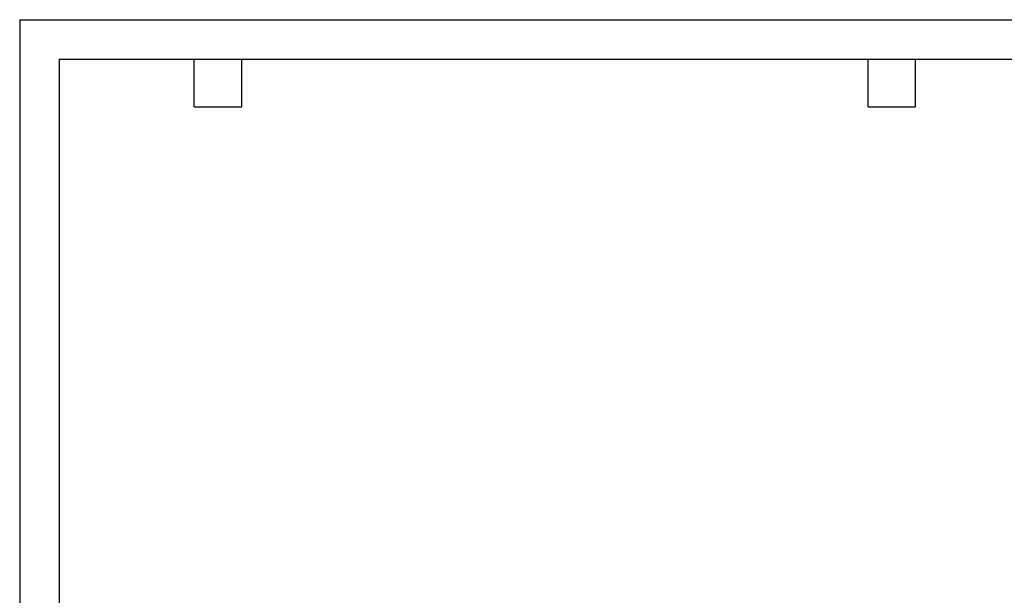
# Model space of a CAD drawing. Header units: inches. Extents: x 0 to 11, y 0 to 8.5.
# Tile 6 of 13: x 0 to 6.2, y 4.9 to 8.5. Entities that reach past the tile are written whole.
import ezdxf

# ---------------------------------------------------------------- set-up
doc = ezdxf.new("R2010")
doc.units = ezdxf.units.IN
doc.header["$MEASUREMENT"] = 0
doc.layers.add('TEXT', color=140, linetype='Continuous', lineweight=25)

msp = doc.modelspace()

# ---------------------------------------------------------------- linework, layer by layer
at = {"color": 7, "linetype": 'Continuous'}
for q in [(0.0001, 0.00011), (11.0001, 8.50011)]:
    msp.add_line((0.0001, 8.50011), q, dxfattribs=at)
at = {"layer": 'TEXT'}
for p, q in [((0.25, 8.25), (10.75, 8.25)), ((0.25, 8.25), (0.25, 0.25)), ((1.1, 7.95), (1.1, 8.25)), ((1.4, 7.95), (1.4, 8.25)), ((5.35, 7.95), (5.35, 8.25)), ((5.65, 7.95), (5.65, 8.25)), ((1.1, 7.95), (1.4, 7.95)), ((5.35, 7.95), (5.65, 7.95))]:
    msp.add_line(p, q, dxfattribs=at)

doc.saveas('drawing.dxf')
